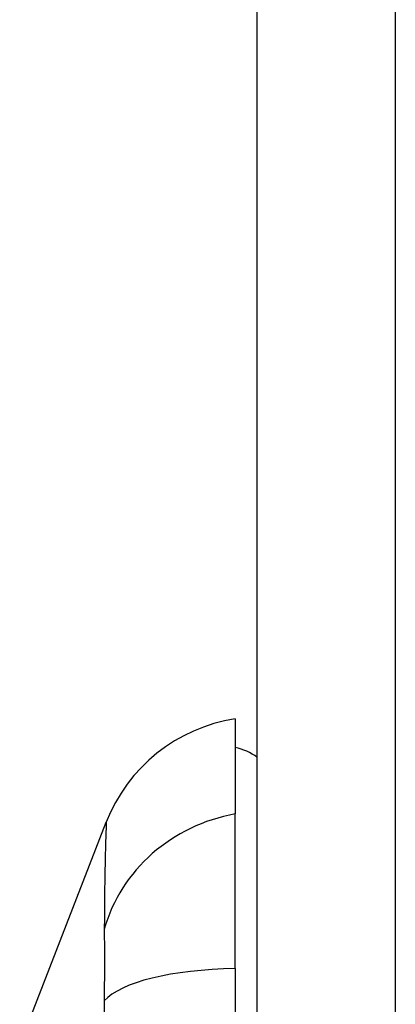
# Model space of a CAD drawing. Header units: inches. Extents: x 17 to 570, y 51 to 268.
# Tile 197 of 211: x 333.382 to 333.651, y 163.71 to 164.415. Entities that reach past the tile are written whole.
import ezdxf

# ---------------------------------------------------------------- set-up
doc = ezdxf.new("R2010")
doc.units = ezdxf.units.IN
doc.header["$MEASUREMENT"] = 0
doc.layers.add('Visible Edges(ANSI)', color=7, linetype='Continuous', lineweight=25)
doc.layers.add('Visible Tangent Edges(ANSI)', color=7, linetype='Continuous', lineweight=25)

msp = doc.modelspace()

# ---------------------------------------------------------------- linework, layer by layer
at = {"layer": 'Visible Edges(ANSI)'}
for p, q in [((333.55224, 148.46412), (333.55224, 178.18412)), ((333.53649, 163.91467), (333.53649, 163.84661)), ((333.38197, 163.681), (333.44407, 163.8407)), ((333.53649, 163.73588), (333.53649, 163.84661)), ((333.53649, 163.73588), (333.53649, 162.91236))]:
    msp.add_line(p, q, dxfattribs=at)
for centre, radius, start, end in [((333.55415, 163.79789), 0.11811, 98.60095, 158.74949), ((333.52861, 163.85562), 0.03937, 53.1301, 78.46304)]:
    msp.add_arc(centre, radius, start, end, dxfattribs=at)
at = {"layer": 'Visible Tangent Edges(ANSI)'}
msp.add_line((333.65124, 148.46412), (333.65124, 178.18412), dxfattribs=at)
at = {"layer": 'Visible Tangent Edges(ANSI)', "flags": 128}
for points in [[(333.44407, 163.8407), (333.44407, 163.84056), (333.44405, 163.84015), (333.44402, 163.83947), (333.44399, 163.83852), (333.44394, 163.8373), (333.44388, 163.83581), (333.44382, 163.83406), (333.44375, 163.83204), (333.44368, 163.82976), (333.4436, 163.82723), (333.44351, 163.82443), (333.44343, 163.82138), (333.44334, 163.81808), (333.44326, 163.81454), (333.44318, 163.81075), (333.4431, 163.80673), (333.44302, 163.80247), (333.44295, 163.79798), (333.44288, 163.79327), (333.44282, 163.78834), (333.44277, 163.78319), (333.44272, 163.77783), (333.44268, 163.77227), (333.44253, 163.76406)], [(333.44253, 163.76406), (333.44254, 163.76339), (333.44256, 163.7627), (333.44257, 163.76199), (333.44258, 163.76127), (333.4426, 163.76053), (333.44261, 163.75976), (333.44262, 163.75898), (333.44263, 163.75818), (333.44264, 163.75736), (333.44265, 163.75652), (333.44266, 163.75566), (333.44267, 163.75478), (333.44267, 163.75388), (333.44268, 163.75297), (333.44269, 163.75203), (333.44269, 163.75108), (333.4427, 163.75011), (333.4427, 163.74912), (333.44271, 163.74812), (333.44271, 163.7471), (333.44271, 163.74607), (333.44271, 163.74502), (333.44271, 163.74396), (333.44271, 163.74288)], [(333.44271, 163.74288), (333.44271, 163.74179), (333.44271, 163.74068), (333.44271, 163.73955), (333.44271, 163.73841), (333.44271, 163.73725), (333.4427, 163.73608), (333.4427, 163.73489), (333.44269, 163.73369), (333.44269, 163.73248), (333.44268, 163.73125), (333.44267, 163.73001), (333.44267, 163.72875), (333.44266, 163.72748), (333.44265, 163.7262), (333.44264, 163.7249), (333.44263, 163.72359), (333.44262, 163.72227), (333.44261, 163.72094), (333.4426, 163.7196), (333.44258, 163.71824), (333.44257, 163.71688), (333.44256, 163.7155), (333.44254, 163.71411), (333.44253, 163.71271)], [(333.44253, 163.71271), (333.44268, 163.69454)]]:
    msp.add_lwpolyline(points, dxfattribs=at)
at = {"layer": 'Visible Tangent Edges(ANSI)'}
for centre, major_axis, ratio, start_param, end_param in [((333.55646, 163.73639), (-0.11704, -0.01585), 0.948273, 4.754759, 5.892029), ((333.55646, 163.69842), (-0.11799, 0.0053), 0.314585, 4.896593, 6.033863)]:
    msp.add_ellipse(centre, major_axis=major_axis, ratio=ratio, start_param=start_param, end_param=end_param, dxfattribs=at)

doc.saveas('drawing.dxf')
